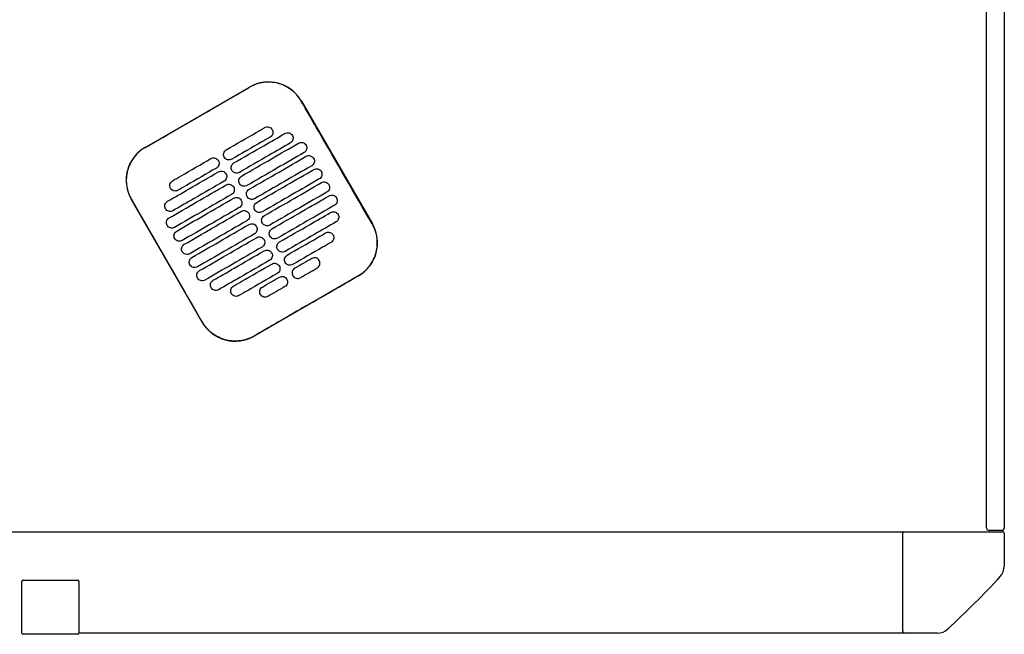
# Model space of a CAD drawing. Header units: metres. Extents: x 15.7 to 54.8, y -39.7 to 1.1.
# Tile 156 of 256: x 36.983 to 37.759, y -25.624 to -25.139. Entities that reach past the tile are written whole.
import ezdxf

# ---------------------------------------------------------------- set-up
doc = ezdxf.new("R2010")
doc.units = ezdxf.units.M
doc.header["$MEASUREMENT"] = 0
doc.layers.add('2D', color=252, linetype='Continuous')

# ---------------------------------------------------------------- blocks, each defined once
blk = doc.blocks.new('2D_QYOS_600')
for p, q in [((2.42604, -2.743), (2.42604, -1.859)), ((2.44004, -1.859), (2.44004, -2.743)), ((1.76223, -2.4427), (1.84449, -2.39518)), ((1.88548, -2.40615), (1.9415, -2.50313)), ((1.80728, -2.58067), (1.75126, -2.48368)), ((1.93053, -2.54412), (1.84827, -2.59164)), ((0.0795, -2.74595), (2.36049, -2.74595)), ((2.35999, -2.82445), (2.35999, -2.74645)), ((2.36049, -2.74595), (2.43849, -2.74595)), ((2.43804, -2.745), (2.42804, -2.745)), ((2.43999, -2.74745), (2.43999, -2.77326)), ((1.66504, -2.82594), (1.66504, -2.78524)), ((1.66504, -2.82594), (1.66504, -2.78524)), ((1.66604, -2.78424), (1.70904, -2.78424)), ((1.70904, -2.78424), (1.70904, -2.78424)), ((1.71004, -2.78524), (1.71004, -2.82594)), ((1.71004, -2.78524), (1.71004, -2.82594)), ((1.70904, -2.82694), (1.66604, -2.82694)), ((1.70904, -2.82694), (1.70904, -2.82694)), ((2.36149, -2.82595), (1.71004, -2.82594)), ((2.3873, -2.82595), (2.36149, -2.82595))]:
    blk.add_line(p, q)
for centre, radius, start, end in [((1.8595, -2.42116), 0.03, 30.01349, 120.01349), ((1.77724, -2.46868), 0.03, 120.01349, 210.01349), ((1.91552, -2.51814), 0.03, 300.01349, 30.01349), ((1.83326, -2.56566), 0.03, 210.01349, 300.01349), ((2.36049, -2.74645), 0.0005, 90, 180), ((2.42804, -2.743), 0.002, 180, 270), ((2.43804, -2.743), 0.002, 270, 360), ((2.43849, -2.74745), 0.0015, 0, 90), ((2.42799, -2.77326), 0.012, 317.12151, 0), ((1.66604, -2.78524), 0.001, 90, 180), ((1.66604, -2.78524), 0.001, 90, 180), ((1.70904, -2.78524), 0.001, 0, 90), ((1.70904, -2.78524), 0.001, 360, 90), ((1.85842, -2.24438), 0.78926, 312.87849, 317.12151), ((1.66604, -2.82594), 0.001, 180, 270), ((1.66604, -2.82594), 0.001, 180, 270), ((1.70904, -2.82594), 0.001, 270, 360), ((1.70904, -2.82594), 0.001, 270, 0), ((2.36149, -2.82445), 0.0015, 180, 270), ((2.3873, -2.81395), 0.012, 270, 312.87849)]:
    blk.add_arc(centre, radius, start, end)
for points, knots in [([(1.88538, -2.40621), (1.88458, -2.40482), (1.88367, -2.40349), (1.88073, -2.39989), (1.87845, -2.39784), (1.87266, -2.39404), (1.86904, -2.39256), (1.86159, -2.39111), (1.85785, -2.39108), (1.85081, -2.39235), (1.84754, -2.39355), (1.84455, -2.39528)], [12.978915, 12.978915, 12.978915, 12.978915, 13.461173, 13.461173, 14.374287, 14.374287, 15.53872, 15.53872, 16.650066, 16.650066, 17.687358, 17.687358, 17.687358, 17.687358]), ([(1.9414, -2.50319), (1.92736, -2.4789), (1.91332, -2.4546), (1.89466, -2.42227), (1.89002, -2.41424), (1.88538, -2.40621)], [1.133412, 1.133412, 1.133412, 1.133412, 2.681586, 2.681586, 3.193366, 3.193366, 3.193366, 3.193366]), ([(1.76229, -2.4428), (1.77288, -2.43668), (1.78391, -2.43032), (1.79938, -2.42138), (1.80142, -2.4202), (1.80342, -2.41905)], [-21.78268, -21.78268, -21.78268, -21.78268, -17.142885, -17.142885, -16.423665, -16.423665, -16.423665, -16.423665]), ([(1.82628, -2.44462), (1.83414, -2.44008), (1.84201, -2.43553), (1.85212, -2.4297), (1.85435, -2.4284), (1.85659, -2.42711)], [0.699452, 0.699452, 0.699452, 0.699452, 3.425217, 3.425217, 4.200582, 4.200582, 4.200582, 4.200582]), ([(1.85659, -2.42711), (1.85702, -2.42687), (1.85756, -2.42665), (1.85874, -2.4265), (1.8593, -2.42654), (1.86037, -2.42682), (1.86089, -2.42707), (1.86185, -2.4278), (1.86222, -2.42826), (1.86246, -2.42869)], [-0.5513873, -0.5513873, -0.5513873, -0.5513873, -0.4031046, -0.4031046, -0.2776919, -0.2776919, -0.1471638, -0.1471638, 0, 0, 0, 0]), ([(1.86246, -2.42869), (1.86271, -2.42911), (1.86293, -2.42966), (1.86307, -2.43085), (1.86304, -2.4314), (1.86276, -2.43248), (1.8625, -2.43299), (1.86178, -2.43395), (1.86132, -2.43431), (1.86089, -2.43456)], [-0.5553355, -0.5553355, -0.5553355, -0.5553355, -0.4045594, -0.4045594, -0.278267, -0.278267, -0.1472206, -0.1472206, 0, 0, 0, 0]), ([(1.87255, -2.43175), (1.87298, -2.43151), (1.87352, -2.43129), (1.87471, -2.43114), (1.87526, -2.43118), (1.87633, -2.43146), (1.87685, -2.43171), (1.87781, -2.43244), (1.87818, -2.4329), (1.87842, -2.43332)], [-0.5514247, -0.5514247, -0.5514247, -0.5514247, -0.4031161, -0.4031161, -0.2776965, -0.2776965, -0.1471644, -0.1471644, 0, 0, 0, 0]), ([(1.86089, -2.43456), (1.85866, -2.43585), (1.85642, -2.43714), (1.84631, -2.44298), (1.83845, -2.44753), (1.83058, -2.45207)], [2.649916, 2.649916, 2.649916, 2.649916, 3.425249, 3.425249, 6.151046, 6.151046, 6.151046, 6.151046]), ([(1.83228, -2.45501), (1.84015, -2.45047), (1.84801, -2.44592), (1.86144, -2.43817), (1.867, -2.43496), (1.87255, -2.43175)], [0.699452, 0.699452, 0.699452, 0.699452, 3.42526, 3.42526, 5.350619, 5.350619, 5.350619, 5.350619]), ([(1.87842, -2.43332), (1.87867, -2.43375), (1.87889, -2.4343), (1.87903, -2.43549), (1.879, -2.43604), (1.87872, -2.43711), (1.87846, -2.43763), (1.87774, -2.43859), (1.87728, -2.43895), (1.87685, -2.4392)], [-0.5553006, -0.5553006, -0.5553006, -0.5553006, -0.4045498, -0.4045498, -0.2782639, -0.2782639, -0.1472208, -0.1472208, 0, 0, 0, 0]), ([(1.88332, -2.43939), (1.88374, -2.43915), (1.88429, -2.43893), (1.88547, -2.43878), (1.88602, -2.43882), (1.8871, -2.4391), (1.88762, -2.43935), (1.88858, -2.44008), (1.88894, -2.44054), (1.88919, -2.44096)], [-0.5514376, -0.5514376, -0.5514376, -0.5514376, -0.4031217, -0.4031217, -0.2776979, -0.2776979, -0.1471642, -0.1471642, 0, 0, 0, 0]), ([(1.76229, -2.4428), (1.76101, -2.44354), (1.75978, -2.44437), (1.75663, -2.44688), (1.75485, -2.44871), (1.75332, -2.45074), (1.75103, -2.4538), (1.74934, -2.45728), (1.74737, -2.46467), (1.7471, -2.46852), (1.74804, -2.47614), (1.74924, -2.47985), (1.7512, -2.48336), (1.75128, -2.48349), (1.75136, -2.48363)], [17.619777, 17.619777, 17.619777, 17.619777, 18.064718, 18.064718, 18.827754, 18.827754, 18.827754, 19.97637, 19.97637, 21.122539, 21.122539, 22.281306, 22.281306, 22.328075, 22.328075, 22.328075, 22.328075]), ([(1.82471, -2.4505), (1.82446, -2.45007), (1.82424, -2.44952), (1.8241, -2.44833), (1.82413, -2.44778), (1.82441, -2.44671), (1.82467, -2.44619), (1.82539, -2.44523), (1.82585, -2.44487), (1.82628, -2.44462)], [-0.5553984, -0.5553984, -0.5553984, -0.5553984, -0.4045681, -0.4045681, -0.278271, -0.278271, -0.1472202, -0.1472202, 0, 0, 0, 0]), ([(1.87685, -2.4392), (1.8713, -2.44241), (1.86574, -2.44562), (1.85232, -2.45337), (1.84445, -2.45792), (1.83658, -2.46246)], [1.499949, 1.499949, 1.499949, 1.499949, 3.425284, 3.425284, 6.151116, 6.151116, 6.151116, 6.151116]), ([(1.83828, -2.46541), (1.84615, -2.46086), (1.85402, -2.45632), (1.86903, -2.44764), (1.87617, -2.44352), (1.88332, -2.43939)], [0.699452, 0.699452, 0.699452, 0.699452, 3.425292, 3.425292, 5.900643, 5.900643, 5.900643, 5.900643]), ([(1.88919, -2.44096), (1.88943, -2.44139), (1.88965, -2.44194), (1.8898, -2.44313), (1.88976, -2.44368), (1.88948, -2.44475), (1.88923, -2.44527), (1.8885, -2.44623), (1.88804, -2.44659), (1.88762, -2.44684)], [-0.5552879, -0.5552879, -0.5552879, -0.5552879, -0.4045447, -0.4045447, -0.2782629, -0.2782629, -0.1472212, -0.1472212, 0, 0, 0, 0]), ([(1.78385, -2.46913), (1.78608, -2.46784), (1.78832, -2.46655), (1.79843, -2.46071), (1.8063, -2.45617), (1.81416, -2.45162)], [2.649852, 2.649852, 2.649852, 2.649852, 3.425217, 3.425217, 6.150982, 6.150982, 6.150982, 6.150982]), ([(1.81416, -2.45162), (1.81459, -2.45138), (1.81513, -2.45116), (1.81632, -2.45101), (1.81687, -2.45105), (1.81794, -2.45133), (1.81846, -2.45158), (1.81942, -2.45231), (1.81979, -2.45277), (1.82003, -2.4532)], [-0.5512944, -0.5512944, -0.5512944, -0.5512944, -0.4030833, -0.4030833, -0.2776787, -0.2776787, -0.1471599, -0.1471599, 0, 0, 0, 0]), ([(1.82003, -2.4532), (1.82028, -2.45362), (1.8205, -2.45417), (1.82065, -2.45536), (1.82061, -2.45591), (1.82033, -2.45699), (1.82008, -2.4575), (1.81935, -2.45846), (1.81889, -2.45882), (1.81846, -2.45907)], [-0.555416, -0.555416, -0.555416, -0.555416, -0.4045716, -0.4045716, -0.2782736, -0.2782736, -0.1472211, -0.1472211, 0, 0, 0, 0]), ([(1.83058, -2.45207), (1.83015, -2.45231), (1.82961, -2.45253), (1.82843, -2.45268), (1.82787, -2.45264), (1.8268, -2.45236), (1.82628, -2.45211), (1.82532, -2.45138), (1.82495, -2.45092), (1.82471, -2.4505)], [-0.551307, -0.551307, -0.551307, -0.551307, -0.4030846, -0.4030846, -0.2776802, -0.2776802, -0.1471604, -0.1471604, 0, 0, 0, 0]), ([(1.88762, -2.44684), (1.88048, -2.45096), (1.87333, -2.45509), (1.85832, -2.46376), (1.85045, -2.46831), (1.84258, -2.47285)], [0.949972, 0.949972, 0.949972, 0.949972, 3.425307, 3.425307, 6.151164, 6.151164, 6.151164, 6.151164]), ([(1.84428, -2.4758), (1.85215, -2.47125), (1.86002, -2.46671), (1.87503, -2.45803), (1.88218, -2.45391), (1.88932, -2.44978)], [0.699452, 0.699452, 0.699452, 0.699452, 3.425313, 3.425313, 5.900643, 5.900643, 5.900643, 5.900643]), ([(1.88932, -2.44978), (1.88974, -2.44954), (1.89029, -2.44932), (1.89147, -2.44917), (1.89203, -2.44921), (1.8931, -2.44949), (1.89362, -2.44974), (1.89458, -2.45047), (1.89494, -2.45093), (1.89519, -2.45136)], [-0.5514273, -0.5514273, -0.5514273, -0.5514273, -0.4031209, -0.4031209, -0.2776962, -0.2776962, -0.1471634, -0.1471634, 0, 0, 0, 0]), ([(1.89519, -2.45136), (1.89543, -2.45178), (1.89565, -2.45233), (1.8958, -2.45352), (1.89577, -2.45407), (1.89548, -2.45515), (1.89523, -2.45566), (1.8945, -2.45662), (1.89405, -2.45698), (1.89362, -2.45723)], [-0.5552955, -0.5552955, -0.5552955, -0.5552955, -0.4045438, -0.4045438, -0.2782634, -0.2782634, -0.1472215, -0.1472215, 0, 0, 0, 0]), ([(1.77989, -2.48528), (1.78545, -2.48207), (1.79101, -2.47886), (1.80443, -2.4711), (1.8123, -2.46656), (1.82017, -2.46201)], [1.499901, 1.499901, 1.499901, 1.499901, 3.42526, 3.42526, 6.151068, 6.151068, 6.151068, 6.151068]), ([(1.81846, -2.45907), (1.8106, -2.46361), (1.80273, -2.46816), (1.79262, -2.474), (1.79039, -2.47529), (1.78815, -2.47658)], [0.699452, 0.699452, 0.699452, 0.699452, 3.425249, 3.425249, 4.200582, 4.200582, 4.200582, 4.200582]), ([(1.82017, -2.46201), (1.82059, -2.46177), (1.82114, -2.46155), (1.82232, -2.4614), (1.82287, -2.46144), (1.82395, -2.46172), (1.82447, -2.46197), (1.82542, -2.4627), (1.82579, -2.46316), (1.82603, -2.46359)], [-0.5513075, -0.5513075, -0.5513075, -0.5513075, -0.4030857, -0.4030857, -0.2776792, -0.2776792, -0.1471593, -0.1471593, 0, 0, 0, 0]), ([(1.83071, -2.46089), (1.83047, -2.46046), (1.83025, -2.45991), (1.8301, -2.45872), (1.83013, -2.45817), (1.83042, -2.4571), (1.83067, -2.45658), (1.8314, -2.45562), (1.83185, -2.45526), (1.83228, -2.45501)], [-0.5553839, -0.5553839, -0.5553839, -0.5553839, -0.4045626, -0.4045626, -0.2782686, -0.2782686, -0.1472195, -0.1472195, 0, 0, 0, 0]), ([(1.83658, -2.46246), (1.83616, -2.46271), (1.83561, -2.46292), (1.83443, -2.46307), (1.83387, -2.46304), (1.8328, -2.46275), (1.83228, -2.4625), (1.83132, -2.46177), (1.83096, -2.46131), (1.83071, -2.46089)], [-0.551317, -0.551317, -0.551317, -0.551317, -0.4030867, -0.4030867, -0.2776803, -0.2776803, -0.1471597, -0.1471597, 0, 0, 0, 0]), ([(1.89362, -2.45723), (1.88648, -2.46135), (1.87933, -2.46548), (1.86432, -2.47415), (1.85645, -2.4787), (1.84859, -2.48324)], [0.949998, 0.949998, 0.949998, 0.949998, 3.42532, 3.42532, 6.151189, 6.151189, 6.151189, 6.151189]), ([(1.85029, -2.48619), (1.85815, -2.48164), (1.86602, -2.4771), (1.88103, -2.46843), (1.88818, -2.4643), (1.89532, -2.46017)], [0.699452, 0.699452, 0.699452, 0.699452, 3.425322, 3.425322, 5.900643, 5.900643, 5.900643, 5.900643]), ([(1.89532, -2.46017), (1.89575, -2.45993), (1.89629, -2.45971), (1.89748, -2.45956), (1.89803, -2.4596), (1.8991, -2.45988), (1.89962, -2.46013), (1.90058, -2.46086), (1.90095, -2.46132), (1.90119, -2.46175)], [-0.5514137, -0.5514137, -0.5514137, -0.5514137, -0.4031194, -0.4031194, -0.2776944, -0.2776944, -0.1471627, -0.1471627, 0, 0, 0, 0]), ([(1.90119, -2.46175), (1.90144, -2.46217), (1.90166, -2.46272), (1.9018, -2.46391), (1.90177, -2.46446), (1.90149, -2.46554), (1.90123, -2.46605), (1.90051, -2.46701), (1.90005, -2.46737), (1.89962, -2.46762)], [-0.5553078, -0.5553078, -0.5553078, -0.5553078, -0.4045446, -0.4045446, -0.2782647, -0.2782647, -0.147222, -0.147222, 0, 0, 0, 0]), ([(1.78228, -2.47501), (1.78204, -2.47458), (1.78182, -2.47403), (1.78167, -2.47284), (1.7817, -2.47229), (1.78198, -2.47122), (1.78224, -2.4707), (1.78296, -2.46974), (1.78342, -2.46938), (1.78385, -2.46913)], [-0.5554179, -0.5554179, -0.5554179, -0.5554179, -0.4045683, -0.4045683, -0.2782761, -0.2782761, -0.1472238, -0.1472238, 0, 0, 0, 0]), ([(1.82447, -2.46946), (1.8166, -2.474), (1.80873, -2.47855), (1.79531, -2.4863), (1.78975, -2.48951), (1.78419, -2.49272)], [0.699452, 0.699452, 0.699452, 0.699452, 3.425284, 3.425284, 5.350619, 5.350619, 5.350619, 5.350619]), ([(1.82603, -2.46359), (1.82628, -2.46401), (1.8265, -2.46456), (1.82665, -2.46575), (1.82661, -2.4663), (1.82633, -2.46738), (1.82608, -2.46789), (1.82535, -2.46885), (1.82489, -2.46921), (1.82447, -2.46946)], [-0.5553971, -0.5553971, -0.5553971, -0.5553971, -0.4045652, -0.4045652, -0.2782705, -0.2782705, -0.1472202, -0.1472202, 0, 0, 0, 0]), ([(1.83671, -2.47128), (1.83647, -2.47085), (1.83625, -2.4703), (1.8361, -2.46911), (1.83614, -2.46856), (1.83642, -2.46749), (1.83667, -2.46697), (1.8374, -2.46602), (1.83786, -2.46565), (1.83828, -2.46541)], [-0.5553742, -0.5553742, -0.5553742, -0.5553742, -0.4045587, -0.4045587, -0.278267, -0.278267, -0.1472191, -0.1472191, 0, 0, 0, 0]), ([(1.89962, -2.46762), (1.89248, -2.47175), (1.88534, -2.47587), (1.87032, -2.48454), (1.86246, -2.48909), (1.85459, -2.49363)], [0.950001, 0.950001, 0.950001, 0.950001, 3.425322, 3.425322, 6.151192, 6.151192, 6.151192, 6.151192]), ([(1.90133, -2.47056), (1.90175, -2.47032), (1.9023, -2.4701), (1.90348, -2.46995), (1.90403, -2.46999), (1.90511, -2.47027), (1.90563, -2.47052), (1.90658, -2.47125), (1.90695, -2.47171), (1.90719, -2.47214)], [-0.5513969, -0.5513969, -0.5513969, -0.5513969, -0.4031172, -0.4031172, -0.2776925, -0.2776925, -0.1471621, -0.1471621, 0, 0, 0, 0]), ([(1.78113, -2.49842), (1.78828, -2.49429), (1.79542, -2.49016), (1.81043, -2.48149), (1.8183, -2.47695), (1.82617, -2.4724)], [0.949941, 0.949941, 0.949941, 0.949941, 3.425291, 3.425291, 6.151132, 6.151132, 6.151132, 6.151132]), ([(1.78815, -2.47658), (1.78773, -2.47682), (1.78718, -2.47704), (1.786, -2.47719), (1.78544, -2.47715), (1.78437, -2.47687), (1.78385, -2.47662), (1.78289, -2.47589), (1.78252, -2.47543), (1.78228, -2.47501)], [-0.5513007, -0.5513007, -0.5513007, -0.5513007, -0.4030941, -0.4030941, -0.2776814, -0.2776814, -0.1471603, -0.1471603, 0, 0, 0, 0]), ([(1.82617, -2.4724), (1.82659, -2.47216), (1.82714, -2.47194), (1.82832, -2.47179), (1.82887, -2.47183), (1.82995, -2.47211), (1.83047, -2.47236), (1.83143, -2.47309), (1.83179, -2.47355), (1.83204, -2.47398)], [-0.5513173, -0.5513173, -0.5513173, -0.5513173, -0.4030875, -0.4030875, -0.2776797, -0.2776797, -0.147159, -0.147159, 0, 0, 0, 0]), ([(1.83204, -2.47398), (1.83228, -2.4744), (1.8325, -2.47495), (1.83265, -2.47614), (1.83261, -2.47669), (1.83233, -2.47777), (1.83208, -2.47828), (1.83135, -2.47924), (1.83089, -2.4796), (1.83047, -2.47985)], [-0.555383, -0.555383, -0.555383, -0.555383, -0.4045605, -0.4045605, -0.2782682, -0.2782682, -0.1472195, -0.1472195, 0, 0, 0, 0]), ([(1.84258, -2.47285), (1.84216, -2.4731), (1.84161, -2.47331), (1.84043, -2.47346), (1.83988, -2.47343), (1.8388, -2.47315), (1.83828, -2.47289), (1.83732, -2.47216), (1.83696, -2.4717), (1.83671, -2.47128)], [-0.5513236, -0.5513236, -0.5513236, -0.5513236, -0.4030881, -0.4030881, -0.2776804, -0.2776804, -0.1471592, -0.1471592, 0, 0, 0, 0]), ([(1.84272, -2.48167), (1.84247, -2.48125), (1.84225, -2.48069), (1.8421, -2.47951), (1.84214, -2.47895), (1.84242, -2.47788), (1.84267, -2.47736), (1.8434, -2.47641), (1.84386, -2.47604), (1.84428, -2.4758)], [-0.5553693, -0.5553693, -0.5553693, -0.5553693, -0.4045566, -0.4045566, -0.2782661, -0.2782661, -0.1472189, -0.1472189, 0, 0, 0, 0]), ([(1.85629, -2.49658), (1.86416, -2.49203), (1.87202, -2.48749), (1.88704, -2.47882), (1.89418, -2.47469), (1.90133, -2.47056)], [0.699452, 0.699452, 0.699452, 0.699452, 3.425321, 3.425321, 5.900643, 5.900643, 5.900643, 5.900643]), ([(1.90719, -2.47214), (1.90744, -2.47256), (1.90766, -2.47311), (1.90781, -2.4743), (1.90777, -2.47485), (1.90749, -2.47593), (1.90724, -2.47644), (1.90651, -2.4774), (1.90605, -2.47776), (1.90563, -2.47801)], [-0.5553248, -0.5553248, -0.5553248, -0.5553248, -0.4045472, -0.4045472, -0.2782668, -0.2782668, -0.1472227, -0.1472227, 0, 0, 0, 0]), ([(1.80738, -2.58061), (1.80282, -2.57272), (1.79809, -2.56452), (1.77944, -2.53221), (1.7654, -2.50792), (1.75136, -2.48363)], [-3.18138, -3.18138, -3.18138, -3.18138, -2.673929, -2.673929, -1.133377, -1.133377, -1.133377, -1.133377]), ([(1.77832, -2.49115), (1.77808, -2.49073), (1.77786, -2.49017), (1.77771, -2.48899), (1.77775, -2.48843), (1.77803, -2.48736), (1.77828, -2.48684), (1.77901, -2.48589), (1.77947, -2.48552), (1.77989, -2.48528)], [-0.5553798, -0.5553798, -0.5553798, -0.5553798, -0.4045588, -0.4045588, -0.278273, -0.278273, -0.147224, -0.147224, 0, 0, 0, 0]), ([(1.83047, -2.47985), (1.8226, -2.48439), (1.81473, -2.48894), (1.79972, -2.49761), (1.79258, -2.50174), (1.78543, -2.50587)], [0.699452, 0.699452, 0.699452, 0.699452, 3.425308, 3.425308, 5.900643, 5.900643, 5.900643, 5.900643]), ([(1.78713, -2.50881), (1.79428, -2.50468), (1.80142, -2.50056), (1.81643, -2.49188), (1.8243, -2.48734), (1.83217, -2.48279)], [0.949982, 0.949982, 0.949982, 0.949982, 3.425312, 3.425312, 6.151173, 6.151173, 6.151173, 6.151173]), ([(1.83217, -2.48279), (1.83259, -2.48255), (1.83314, -2.48233), (1.83432, -2.48218), (1.83488, -2.48222), (1.83595, -2.4825), (1.83647, -2.48275), (1.83743, -2.48348), (1.83779, -2.48394), (1.83804, -2.48437)], [-0.5513238, -0.5513238, -0.5513238, -0.5513238, -0.4030887, -0.4030887, -0.27768, -0.27768, -0.1471588, -0.1471588, 0, 0, 0, 0]), ([(1.83804, -2.48437), (1.83828, -2.48479), (1.8385, -2.48534), (1.83865, -2.48653), (1.83862, -2.48708), (1.83833, -2.48816), (1.83808, -2.48868), (1.83735, -2.48963), (1.8369, -2.49), (1.83647, -2.49024)], [-0.5553737, -0.5553737, -0.5553737, -0.5553737, -0.4045574, -0.4045574, -0.2782667, -0.2782667, -0.1472191, -0.1472191, 0, 0, 0, 0]), ([(1.84859, -2.48324), (1.84816, -2.48349), (1.84761, -2.4837), (1.84643, -2.48385), (1.84588, -2.48382), (1.8448, -2.48354), (1.84429, -2.48328), (1.84333, -2.48255), (1.84296, -2.48209), (1.84272, -2.48167)], [-0.5513269, -0.5513269, -0.5513269, -0.5513269, -0.403089, -0.403089, -0.2776804, -0.2776804, -0.1471589, -0.1471589, 0, 0, 0, 0]), ([(1.90563, -2.47801), (1.89848, -2.48214), (1.89134, -2.48626), (1.87633, -2.49494), (1.86846, -2.49948), (1.86059, -2.50403)], [0.949982, 0.949982, 0.949982, 0.949982, 3.425312, 3.425312, 6.151173, 6.151173, 6.151173, 6.151173]), ([(1.86229, -2.50697), (1.87016, -2.50242), (1.87803, -2.49788), (1.89304, -2.48921), (1.90018, -2.48508), (1.90733, -2.48095)], [0.699452, 0.699452, 0.699452, 0.699452, 3.425308, 3.425308, 5.900643, 5.900643, 5.900643, 5.900643]), ([(1.90733, -2.48095), (1.90775, -2.48071), (1.9083, -2.48049), (1.90948, -2.48034), (1.91003, -2.48038), (1.91111, -2.48066), (1.91163, -2.48091), (1.91259, -2.48164), (1.91295, -2.4821), (1.9132, -2.48253)], [-0.5513769, -0.5513769, -0.5513769, -0.5513769, -0.4031143, -0.4031143, -0.2776905, -0.2776905, -0.1471617, -0.1471617, 0, 0, 0, 0]), ([(1.9132, -2.48253), (1.91344, -2.48295), (1.91366, -2.4835), (1.91381, -2.48469), (1.91377, -2.48524), (1.91349, -2.48632), (1.91324, -2.48683), (1.91251, -2.48779), (1.91205, -2.48815), (1.91163, -2.4884)], [-0.5553464, -0.5553464, -0.5553464, -0.5553464, -0.4045515, -0.4045515, -0.2782697, -0.2782697, -0.1472236, -0.1472236, 0, 0, 0, 0]), ([(1.78419, -2.49272), (1.78377, -2.49297), (1.78322, -2.49319), (1.78204, -2.49333), (1.78149, -2.4933), (1.78041, -2.49302), (1.77989, -2.49276), (1.77893, -2.49203), (1.77857, -2.49157), (1.77832, -2.49115)], [-0.5513421, -0.5513421, -0.5513421, -0.5513421, -0.4031061, -0.4031061, -0.2776864, -0.2776864, -0.147161, -0.147161, 0, 0, 0, 0]), ([(1.83647, -2.49024), (1.8286, -2.49479), (1.82074, -2.49933), (1.80572, -2.508), (1.79858, -2.51213), (1.79144, -2.51626)], [0.699452, 0.699452, 0.699452, 0.699452, 3.425321, 3.425321, 5.900643, 5.900643, 5.900643, 5.900643]), ([(1.79314, -2.5192), (1.80028, -2.51507), (1.80742, -2.51095), (1.82244, -2.50227), (1.8303, -2.49773), (1.83817, -2.49318)], [0.950001, 0.950001, 0.950001, 0.950001, 3.425322, 3.425322, 6.151192, 6.151192, 6.151192, 6.151192]), ([(1.83817, -2.49318), (1.8386, -2.49294), (1.83914, -2.49272), (1.84033, -2.49257), (1.84088, -2.49261), (1.84195, -2.49289), (1.84247, -2.49314), (1.84343, -2.49388), (1.8438, -2.49434), (1.84404, -2.49476)], [-0.551327, -0.551327, -0.551327, -0.551327, -0.4030892, -0.4030892, -0.2776802, -0.2776802, -0.1471588, -0.1471588, 0, 0, 0, 0]), ([(1.84872, -2.49206), (1.84847, -2.49164), (1.84825, -2.49109), (1.84811, -2.4899), (1.84814, -2.48934), (1.84842, -2.48827), (1.84868, -2.48775), (1.8494, -2.4868), (1.84986, -2.48643), (1.85029, -2.48619)], [-0.5553691, -0.5553691, -0.5553691, -0.5553691, -0.4045561, -0.4045561, -0.278266, -0.278266, -0.1472189, -0.1472189, 0, 0, 0, 0]), ([(1.85459, -2.49363), (1.85416, -2.49388), (1.85362, -2.4941), (1.85244, -2.49424), (1.85188, -2.49421), (1.85081, -2.49393), (1.85029, -2.49367), (1.84933, -2.49294), (1.84896, -2.49248), (1.84872, -2.49206)], [-0.551327, -0.551327, -0.551327, -0.551327, -0.4030892, -0.4030892, -0.2776802, -0.2776802, -0.1471588, -0.1471588, 0, 0, 0, 0]), ([(1.91163, -2.4884), (1.90448, -2.49253), (1.89734, -2.49665), (1.88233, -2.50533), (1.87446, -2.50987), (1.86659, -2.51442)], [0.949941, 0.949941, 0.949941, 0.949941, 3.425292, 3.425292, 6.151132, 6.151132, 6.151132, 6.151132]), ([(1.77956, -2.50429), (1.77932, -2.50387), (1.7791, -2.50332), (1.77895, -2.50213), (1.77899, -2.50158), (1.77927, -2.5005), (1.77952, -2.49998), (1.78025, -2.49903), (1.78071, -2.49866), (1.78113, -2.49842)], [-0.5553462, -0.5553462, -0.5553462, -0.5553462, -0.4045514, -0.4045514, -0.2782696, -0.2782696, -0.1472236, -0.1472236, 0, 0, 0, 0]), ([(1.84247, -2.50063), (1.83461, -2.50518), (1.82674, -2.50972), (1.81173, -2.51839), (1.80458, -2.52252), (1.79744, -2.52665)], [0.699452, 0.699452, 0.699452, 0.699452, 3.425322, 3.425322, 5.900643, 5.900643, 5.900643, 5.900643]), ([(1.84404, -2.49476), (1.84429, -2.49518), (1.84451, -2.49573), (1.84465, -2.49692), (1.84462, -2.49748), (1.84434, -2.49855), (1.84408, -2.49907), (1.84336, -2.50002), (1.8429, -2.50039), (1.84247, -2.50063)], [-0.5553691, -0.5553691, -0.5553691, -0.5553691, -0.4045561, -0.4045561, -0.278266, -0.278266, -0.1472189, -0.1472189, 0, 0, 0, 0]), ([(1.85472, -2.50245), (1.85448, -2.50203), (1.85426, -2.50148), (1.85411, -2.50029), (1.85414, -2.49973), (1.85443, -2.49866), (1.85468, -2.49814), (1.85541, -2.49719), (1.85586, -2.49682), (1.85629, -2.49658)], [-0.5553737, -0.5553737, -0.5553737, -0.5553737, -0.4045574, -0.4045574, -0.2782667, -0.2782667, -0.1472191, -0.1472191, 0, 0, 0, 0]), ([(1.86829, -2.51736), (1.87616, -2.51282), (1.88403, -2.50827), (1.89745, -2.50052), (1.90301, -2.49731), (1.90857, -2.4941)], [0.699452, 0.699452, 0.699452, 0.699452, 3.425284, 3.425284, 5.350619, 5.350619, 5.350619, 5.350619]), ([(1.90857, -2.4941), (1.90899, -2.49385), (1.90954, -2.49363), (1.91072, -2.49348), (1.91127, -2.49352), (1.91235, -2.4938), (1.91287, -2.49405), (1.91383, -2.49479), (1.91419, -2.49525), (1.91444, -2.49567)], [-0.551342, -0.551342, -0.551342, -0.551342, -0.4031061, -0.4031061, -0.2776864, -0.2776864, -0.147161, -0.147161, 0, 0, 0, 0]), ([(1.91444, -2.49567), (1.91468, -2.49609), (1.9149, -2.49664), (1.91505, -2.49783), (1.91501, -2.49839), (1.91473, -2.49946), (1.91448, -2.49998), (1.91375, -2.50093), (1.91329, -2.5013), (1.91287, -2.50154)], [-0.55538, -0.55538, -0.55538, -0.55538, -0.4045589, -0.4045589, -0.278273, -0.278273, -0.147224, -0.147224, 0, 0, 0, 0]), ([(1.78543, -2.50587), (1.78501, -2.50611), (1.78446, -2.50633), (1.78328, -2.50648), (1.78273, -2.50644), (1.78165, -2.50616), (1.78113, -2.50591), (1.78017, -2.50517), (1.77981, -2.50472), (1.77956, -2.50429)], [-0.551377, -0.551377, -0.551377, -0.551377, -0.4031143, -0.4031143, -0.2776905, -0.2776905, -0.1471617, -0.1471617, 0, 0, 0, 0]), ([(1.78557, -2.51468), (1.78532, -2.51426), (1.7851, -2.51371), (1.78495, -2.51252), (1.78499, -2.51197), (1.78527, -2.51089), (1.78552, -2.51037), (1.78625, -2.50942), (1.78671, -2.50906), (1.78713, -2.50881)], [-0.5553245, -0.5553245, -0.5553245, -0.5553245, -0.4045471, -0.4045471, -0.2782667, -0.2782667, -0.1472226, -0.1472226, 0, 0, 0, 0]), ([(1.79914, -2.52959), (1.80628, -2.52546), (1.81343, -2.52134), (1.82844, -2.51267), (1.83631, -2.50812), (1.84418, -2.50358)], [0.949998, 0.949998, 0.949998, 0.949998, 3.42532, 3.42532, 6.151189, 6.151189, 6.151189, 6.151189]), ([(1.84418, -2.50358), (1.8446, -2.50333), (1.84515, -2.50311), (1.84633, -2.50297), (1.84688, -2.503), (1.84796, -2.50328), (1.84848, -2.50354), (1.84943, -2.50427), (1.8498, -2.50473), (1.85004, -2.50515)], [-0.551327, -0.551327, -0.551327, -0.551327, -0.403089, -0.403089, -0.2776804, -0.2776804, -0.1471589, -0.1471589, 0, 0, 0, 0]), ([(1.85004, -2.50515), (1.85029, -2.50557), (1.85051, -2.50612), (1.85066, -2.50731), (1.85062, -2.50787), (1.85034, -2.50894), (1.85009, -2.50946), (1.84936, -2.51041), (1.8489, -2.51078), (1.84848, -2.51102)], [-0.5553693, -0.5553693, -0.5553693, -0.5553693, -0.4045566, -0.4045566, -0.2782661, -0.2782661, -0.1472189, -0.1472189, 0, 0, 0, 0]), ([(1.86059, -2.50403), (1.86017, -2.50427), (1.85962, -2.50449), (1.85844, -2.50464), (1.85788, -2.5046), (1.85681, -2.50432), (1.85629, -2.50407), (1.85533, -2.50333), (1.85497, -2.50287), (1.85472, -2.50245)], [-0.5513238, -0.5513238, -0.5513238, -0.5513238, -0.4030887, -0.4030887, -0.27768, -0.27768, -0.1471588, -0.1471588, 0, 0, 0, 0]), ([(1.86072, -2.51284), (1.86048, -2.51242), (1.86026, -2.51187), (1.86011, -2.51068), (1.86015, -2.51013), (1.86043, -2.50905), (1.86068, -2.50853), (1.86141, -2.50758), (1.86187, -2.50721), (1.86229, -2.50697)], [-0.555383, -0.555383, -0.555383, -0.555383, -0.4045604, -0.4045604, -0.2782682, -0.2782682, -0.1472195, -0.1472195, 0, 0, 0, 0]), ([(1.91287, -2.50154), (1.90731, -2.50475), (1.90176, -2.50796), (1.88833, -2.51572), (1.88046, -2.52026), (1.8726, -2.52481)], [1.499901, 1.499901, 1.499901, 1.499901, 3.42526, 3.42526, 6.151068, 6.151068, 6.151068, 6.151068]), ([(1.93047, -2.54402), (1.93053, -2.54399), (1.93059, -2.54395), (1.93406, -2.54192), (1.93705, -2.53926), (1.9418, -2.53294), (1.94352, -2.52934), (1.94538, -2.52203), (1.94563, -2.51842), (1.94491, -2.51191), (1.94415, -2.50903), (1.94251, -2.50523), (1.94199, -2.50419), (1.9414, -2.50319)], [8.273299, 8.273299, 8.273299, 8.273299, 8.293543, 8.293543, 9.48086, 9.48086, 10.665623, 10.665623, 11.74288, 11.74288, 12.632334, 12.632334, 12.981673, 12.981673, 12.981673, 12.981673]), ([(1.79144, -2.51626), (1.79101, -2.5165), (1.79046, -2.51672), (1.78928, -2.51687), (1.78873, -2.51683), (1.78765, -2.51655), (1.78714, -2.5163), (1.78618, -2.51557), (1.78581, -2.51511), (1.78557, -2.51468)], [-0.551397, -0.551397, -0.551397, -0.551397, -0.4031173, -0.4031173, -0.2776925, -0.2776925, -0.1471621, -0.1471621, 0, 0, 0, 0]), ([(1.84848, -2.51102), (1.84061, -2.51557), (1.83274, -2.52011), (1.81773, -2.52878), (1.81058, -2.53291), (1.80344, -2.53704)], [0.699452, 0.699452, 0.699452, 0.699452, 3.425313, 3.425313, 5.900643, 5.900643, 5.900643, 5.900643]), ([(1.80514, -2.53998), (1.81229, -2.53586), (1.81943, -2.53173), (1.83444, -2.52306), (1.84231, -2.51851), (1.85018, -2.51397)], [0.949973, 0.949973, 0.949973, 0.949973, 3.425307, 3.425307, 6.151164, 6.151164, 6.151164, 6.151164]), ([(1.85018, -2.51397), (1.8506, -2.51372), (1.85115, -2.5135), (1.85233, -2.51336), (1.85288, -2.51339), (1.85396, -2.51367), (1.85448, -2.51393), (1.85544, -2.51466), (1.8558, -2.51512), (1.85605, -2.51554)], [-0.5513237, -0.5513237, -0.5513237, -0.5513237, -0.4030882, -0.4030882, -0.2776804, -0.2776804, -0.1471592, -0.1471592, 0, 0, 0, 0]), ([(1.85605, -2.51554), (1.85629, -2.51596), (1.85651, -2.51652), (1.85666, -2.5177), (1.85662, -2.51826), (1.85634, -2.51933), (1.85609, -2.51985), (1.85536, -2.5208), (1.8549, -2.52117), (1.85448, -2.52141)], [-0.5553742, -0.5553742, -0.5553742, -0.5553742, -0.4045587, -0.4045587, -0.278267, -0.278267, -0.1472191, -0.1472191, 0, 0, 0, 0]), ([(1.86659, -2.51442), (1.86617, -2.51466), (1.86562, -2.51488), (1.86444, -2.51503), (1.86389, -2.51499), (1.86281, -2.51471), (1.86229, -2.51446), (1.86133, -2.51373), (1.86097, -2.51327), (1.86072, -2.51284)], [-0.5513173, -0.5513173, -0.5513173, -0.5513173, -0.4030875, -0.4030875, -0.2776797, -0.2776797, -0.147159, -0.147159, 0, 0, 0, 0]), ([(1.8743, -2.52775), (1.88216, -2.52321), (1.89003, -2.51866), (1.90014, -2.51282), (1.90237, -2.51153), (1.90461, -2.51024)], [0.699452, 0.699452, 0.699452, 0.699452, 3.425249, 3.425249, 4.200582, 4.200582, 4.200582, 4.200582]), ([(1.90461, -2.51024), (1.90504, -2.50999), (1.90558, -2.50978), (1.90676, -2.50963), (1.90732, -2.50966), (1.90839, -2.50995), (1.90891, -2.5102), (1.90987, -2.51093), (1.91024, -2.51139), (1.91048, -2.51181)], [-0.5513007, -0.5513007, -0.5513007, -0.5513007, -0.4030941, -0.4030941, -0.2776814, -0.2776814, -0.1471603, -0.1471603, 0, 0, 0, 0]), ([(1.91048, -2.51181), (1.91073, -2.51224), (1.91095, -2.51279), (1.91109, -2.51398), (1.91106, -2.51453), (1.91078, -2.5156), (1.91052, -2.51612), (1.9098, -2.51707), (1.90934, -2.51744), (1.90891, -2.51769)], [-0.555418, -0.555418, -0.555418, -0.555418, -0.4045683, -0.4045683, -0.2782762, -0.2782762, -0.1472238, -0.1472238, 0, 0, 0, 0]), ([(1.79157, -2.52507), (1.79132, -2.52465), (1.7911, -2.5241), (1.79096, -2.52291), (1.79099, -2.52236), (1.79127, -2.52128), (1.79153, -2.52077), (1.79225, -2.51981), (1.79271, -2.51945), (1.79314, -2.5192)], [-0.5553076, -0.5553076, -0.5553076, -0.5553076, -0.4045445, -0.4045445, -0.2782646, -0.2782646, -0.1472219, -0.1472219, 0, 0, 0, 0]), ([(1.85448, -2.52141), (1.84661, -2.52596), (1.83874, -2.5305), (1.82373, -2.53918), (1.81659, -2.5433), (1.80944, -2.54743)], [0.699452, 0.699452, 0.699452, 0.699452, 3.425292, 3.425292, 5.900643, 5.900643, 5.900643, 5.900643]), ([(1.81591, -2.54762), (1.82146, -2.54441), (1.82702, -2.5412), (1.84044, -2.53345), (1.84831, -2.5289), (1.85618, -2.52436)], [1.499949, 1.499949, 1.499949, 1.499949, 3.425284, 3.425284, 6.151116, 6.151116, 6.151116, 6.151116]), ([(1.85618, -2.52436), (1.8566, -2.52411), (1.85715, -2.5239), (1.85833, -2.52375), (1.85889, -2.52378), (1.85996, -2.52406), (1.86048, -2.52432), (1.86144, -2.52505), (1.8618, -2.52551), (1.86205, -2.52593)], [-0.5513171, -0.5513171, -0.5513171, -0.5513171, -0.4030867, -0.4030867, -0.2776803, -0.2776803, -0.1471597, -0.1471597, 0, 0, 0, 0]), ([(1.86673, -2.52323), (1.86648, -2.52281), (1.86626, -2.52226), (1.86611, -2.52107), (1.86615, -2.52052), (1.86643, -2.51944), (1.86668, -2.51892), (1.86741, -2.51797), (1.86787, -2.51761), (1.86829, -2.51736)], [-0.555397, -0.555397, -0.555397, -0.555397, -0.4045652, -0.4045652, -0.2782705, -0.2782705, -0.1472202, -0.1472202, 0, 0, 0, 0]), ([(1.8726, -2.52481), (1.87217, -2.52505), (1.87162, -2.52527), (1.87044, -2.52542), (1.86989, -2.52538), (1.86881, -2.5251), (1.8683, -2.52485), (1.86734, -2.52412), (1.86697, -2.52366), (1.86673, -2.52323)], [-0.5513075, -0.5513075, -0.5513075, -0.5513075, -0.4030857, -0.4030857, -0.2776792, -0.2776792, -0.1471593, -0.1471593, 0, 0, 0, 0]), ([(1.90891, -2.51769), (1.90668, -2.51898), (1.90444, -2.52027), (1.89433, -2.52611), (1.88647, -2.53065), (1.8786, -2.5352)], [2.649852, 2.649852, 2.649852, 2.649852, 3.425217, 3.425217, 6.150983, 6.150983, 6.150983, 6.150983]), ([(1.79744, -2.52665), (1.79701, -2.52689), (1.79647, -2.52711), (1.79529, -2.52726), (1.79473, -2.52722), (1.79366, -2.52694), (1.79314, -2.52669), (1.79218, -2.52596), (1.79181, -2.5255), (1.79157, -2.52507)], [-0.5514139, -0.5514139, -0.5514139, -0.5514139, -0.4031194, -0.4031194, -0.2776944, -0.2776944, -0.1471626, -0.1471626, 0, 0, 0, 0]), ([(1.79757, -2.53546), (1.79733, -2.53504), (1.79711, -2.53449), (1.79696, -2.5333), (1.79699, -2.53275), (1.79728, -2.53167), (1.79753, -2.53116), (1.79826, -2.5302), (1.79871, -2.52984), (1.79914, -2.52959)], [-0.5552953, -0.5552953, -0.5552953, -0.5552953, -0.4045437, -0.4045437, -0.2782634, -0.2782634, -0.1472215, -0.1472215, 0, 0, 0, 0]), ([(1.86048, -2.5318), (1.85261, -2.53635), (1.84475, -2.54089), (1.83132, -2.54865), (1.82576, -2.55186), (1.82021, -2.55507)], [0.699452, 0.699452, 0.699452, 0.699452, 3.42526, 3.42526, 5.350619, 5.350619, 5.350619, 5.350619]), ([(1.86205, -2.52593), (1.86229, -2.52635), (1.86251, -2.52691), (1.86266, -2.52809), (1.86263, -2.52865), (1.86234, -2.52972), (1.86209, -2.53024), (1.86136, -2.53119), (1.86091, -2.53156), (1.86048, -2.5318)], [-0.5553838, -0.5553838, -0.5553838, -0.5553838, -0.4045626, -0.4045626, -0.2782686, -0.2782686, -0.1472195, -0.1472195, 0, 0, 0, 0]), ([(1.87273, -2.53362), (1.87248, -2.5332), (1.87226, -2.53265), (1.87212, -2.53146), (1.87215, -2.53091), (1.87243, -2.52983), (1.87269, -2.52932), (1.87341, -2.52836), (1.87387, -2.528), (1.8743, -2.52775)], [-0.5554159, -0.5554159, -0.5554159, -0.5554159, -0.4045716, -0.4045716, -0.2782736, -0.2782736, -0.1472211, -0.1472211, 0, 0, 0, 0]), ([(1.8996, -2.53196), (1.89935, -2.53153), (1.89899, -2.53107), (1.89803, -2.53034), (1.89751, -2.53009), (1.89643, -2.52981), (1.89588, -2.52977), (1.8947, -2.52992), (1.89415, -2.53014), (1.89373, -2.53038)], [0, 0, 0, 0, 0.1471602, 0.1471602, 0.2776775, 0.2776775, 0.4030818, 0.4030818, 0.5512681, 0.5512681, 0.5512681, 0.5512681]), ([(1.89803, -2.53783), (1.89846, -2.53758), (1.89891, -2.53722), (1.89964, -2.53627), (1.89989, -2.53575), (1.90017, -2.53467), (1.90021, -2.53412), (1.90006, -2.53293), (1.89984, -2.53238), (1.8996, -2.53196)], [0, 0, 0, 0, 0.147223, 0.147223, 0.2782783, 0.2782783, 0.4045781, 0.4045781, 0.5554474, 0.5554474, 0.5554474, 0.5554474]), ([(1.80344, -2.53704), (1.80302, -2.53728), (1.80247, -2.5375), (1.80129, -2.53765), (1.80073, -2.53761), (1.79966, -2.53733), (1.79914, -2.53708), (1.79818, -2.53635), (1.79782, -2.53589), (1.79757, -2.53546)], [-0.5514274, -0.5514274, -0.5514274, -0.5514274, -0.4031209, -0.4031209, -0.2776962, -0.2776962, -0.1471634, -0.1471634, 0, 0, 0, 0]), ([(1.83187, -2.55226), (1.8341, -2.55097), (1.83634, -2.54968), (1.84645, -2.54384), (1.85431, -2.53929), (1.86218, -2.53475)], [2.649916, 2.649916, 2.649916, 2.649916, 3.425249, 3.425249, 6.151046, 6.151046, 6.151046, 6.151046]), ([(1.86218, -2.53475), (1.86261, -2.5345), (1.86315, -2.53429), (1.86433, -2.53414), (1.86489, -2.53417), (1.86596, -2.53446), (1.86648, -2.53471), (1.86744, -2.53544), (1.86781, -2.5359), (1.86805, -2.53632)], [-0.5513071, -0.5513071, -0.5513071, -0.5513071, -0.4030846, -0.4030846, -0.2776802, -0.2776802, -0.1471604, -0.1471604, 0, 0, 0, 0]), ([(1.86805, -2.53632), (1.8683, -2.53675), (1.86852, -2.5373), (1.86866, -2.53849), (1.86863, -2.53904), (1.86835, -2.54011), (1.86809, -2.54063), (1.86737, -2.54158), (1.86691, -2.54195), (1.86648, -2.5422)], [-0.5553983, -0.5553983, -0.5553983, -0.5553983, -0.4045681, -0.4045681, -0.278271, -0.278271, -0.1472202, -0.1472202, 0, 0, 0, 0]), ([(1.8786, -2.5352), (1.87817, -2.53544), (1.87763, -2.53566), (1.87645, -2.53581), (1.87589, -2.53577), (1.87482, -2.53549), (1.8743, -2.53524), (1.87334, -2.53451), (1.87297, -2.53405), (1.87273, -2.53362)], [-0.5512944, -0.5512944, -0.5512944, -0.5512944, -0.4030833, -0.4030833, -0.2776787, -0.2776787, -0.1471599, -0.1471599, 0, 0, 0, 0]), ([(1.8803, -2.53814), (1.87987, -2.53839), (1.87942, -2.53875), (1.87869, -2.53971), (1.87844, -2.54022), (1.87815, -2.5413), (1.87812, -2.54185), (1.87827, -2.54304), (1.87849, -2.54359), (1.87873, -2.54401)], [0, 0, 0, 0, 0.1472222, 0.1472222, 0.2782773, 0.2782773, 0.4045795, 0.4045795, 0.5554397, 0.5554397, 0.5554397, 0.5554397]), ([(1.80357, -2.54585), (1.80333, -2.54543), (1.80311, -2.54488), (1.80296, -2.54369), (1.803, -2.54314), (1.80328, -2.54206), (1.80353, -2.54155), (1.80426, -2.54059), (1.80472, -2.54023), (1.80514, -2.53998)], [-0.5552876, -0.5552876, -0.5552876, -0.5552876, -0.4045446, -0.4045446, -0.2782629, -0.2782629, -0.1472212, -0.1472212, 0, 0, 0, 0]), ([(1.80944, -2.54743), (1.80902, -2.54767), (1.80847, -2.54789), (1.80729, -2.54804), (1.80674, -2.548), (1.80566, -2.54772), (1.80514, -2.54747), (1.80418, -2.54674), (1.80382, -2.54628), (1.80357, -2.54585)], [-0.5514378, -0.5514378, -0.5514378, -0.5514378, -0.4031217, -0.4031217, -0.2776979, -0.2776979, -0.1471642, -0.1471642, 0, 0, 0, 0]), ([(1.81434, -2.55349), (1.81409, -2.55307), (1.81387, -2.55252), (1.81373, -2.55133), (1.81376, -2.55078), (1.81404, -2.5497), (1.8143, -2.54919), (1.81502, -2.54823), (1.81548, -2.54787), (1.81591, -2.54762)], [-0.5553003, -0.5553003, -0.5553003, -0.5553003, -0.4045497, -0.4045497, -0.2782639, -0.2782639, -0.1472208, -0.1472208, 0, 0, 0, 0]), ([(1.86648, -2.5422), (1.85862, -2.54674), (1.85075, -2.55128), (1.84064, -2.55712), (1.83841, -2.55841), (1.83617, -2.55971)], [0.699452, 0.699452, 0.699452, 0.699452, 3.425217, 3.425217, 4.200582, 4.200582, 4.200582, 4.200582]), ([(1.86819, -2.54514), (1.86861, -2.54489), (1.86916, -2.54468), (1.87034, -2.54453), (1.87089, -2.54456), (1.87197, -2.54485), (1.87248, -2.5451), (1.87344, -2.54583), (1.87381, -2.54629), (1.87405, -2.54671)], [-0.5512937, -0.5512937, -0.5512937, -0.5512937, -0.403082, -0.403082, -0.27768, -0.27768, -0.1471612, -0.1471612, 0, 0, 0, 0]), ([(1.87405, -2.54671), (1.8743, -2.54714), (1.87452, -2.54769), (1.87467, -2.54888), (1.87463, -2.54943), (1.87435, -2.5505), (1.8741, -2.55102), (1.87337, -2.55198), (1.87291, -2.55234), (1.87249, -2.55259)], [-0.5554178, -0.5554178, -0.5554178, -0.5554178, -0.4045751, -0.4045751, -0.2782741, -0.2782741, -0.1472211, -0.1472211, 0, 0, 0, 0]), ([(1.87873, -2.54401), (1.87898, -2.54444), (1.87934, -2.5449), (1.8803, -2.54563), (1.88082, -2.54588), (1.88189, -2.54616), (1.88245, -2.5462), (1.88363, -2.54605), (1.88418, -2.54583), (1.8846, -2.54559)], [0, 0, 0, 0, 0.1471605, 0.1471605, 0.2776781, 0.2776781, 0.4030803, 0.4030803, 0.5512777, 0.5512777, 0.5512777, 0.5512777]), ([(1.82021, -2.55507), (1.81978, -2.55531), (1.81924, -2.55553), (1.81806, -2.55568), (1.8175, -2.55564), (1.81643, -2.55536), (1.81591, -2.55511), (1.81495, -2.55438), (1.81458, -2.55392), (1.81434, -2.55349)], [-0.5514248, -0.5514248, -0.5514248, -0.5514248, -0.4031161, -0.4031161, -0.2776965, -0.2776965, -0.1471644, -0.1471644, 0, 0, 0, 0]), ([(1.8303, -2.55813), (1.83005, -2.55771), (1.82983, -2.55716), (1.82969, -2.55597), (1.82972, -2.55542), (1.83, -2.55434), (1.83026, -2.55383), (1.83098, -2.55287), (1.83144, -2.55251), (1.83187, -2.55226)], [-0.5553353, -0.5553353, -0.5553353, -0.5553353, -0.4045593, -0.4045593, -0.278267, -0.278267, -0.1472205, -0.1472205, 0, 0, 0, 0]), ([(1.85319, -2.55877), (1.85294, -2.55835), (1.85272, -2.5578), (1.85257, -2.55661), (1.85261, -2.55605), (1.85289, -2.55498), (1.85314, -2.55446), (1.85387, -2.55351), (1.85433, -2.55314), (1.85475, -2.5529)], [-0.5553938, -0.5553938, -0.5553938, -0.5553938, -0.4045733, -0.4045733, -0.2782728, -0.2782728, -0.147221, -0.147221, 0, 0, 0, 0]), ([(1.83617, -2.55971), (1.83575, -2.55995), (1.8352, -2.56017), (1.83402, -2.56032), (1.83346, -2.56028), (1.83239, -2.56), (1.83187, -2.55975), (1.83091, -2.55902), (1.83054, -2.55856), (1.8303, -2.55813)], [-0.5513875, -0.5513875, -0.5513875, -0.5513875, -0.4031047, -0.4031047, -0.2776919, -0.2776919, -0.1471638, -0.1471638, 0, 0, 0, 0]), ([(1.85906, -2.56034), (1.85863, -2.56059), (1.85808, -2.56081), (1.8569, -2.56096), (1.85635, -2.56092), (1.85527, -2.56064), (1.85476, -2.56038), (1.8538, -2.55965), (1.85343, -2.55919), (1.85319, -2.55877)], [-0.5513269, -0.5513269, -0.5513269, -0.5513269, -0.4030891, -0.4030891, -0.2776846, -0.2776846, -0.1471626, -0.1471626, 0, 0, 0, 0]), ([(1.88934, -2.56777), (1.88771, -2.56871), (1.88609, -2.56965), (1.87058, -2.57861), (1.85919, -2.58519), (1.84821, -2.59154)], [-12.071476, -12.071476, -12.071476, -12.071476, -11.509189, -11.509189, -6.696301, -6.696301, -6.696301, -6.696301]), ([(1.84821, -2.59154), (1.84755, -2.59192), (1.84688, -2.59228), (1.84298, -2.59415), (1.83953, -2.5951), (1.8324, -2.59576), (1.82877, -2.59544), (1.82145, -2.59341), (1.81786, -2.59159), (1.81176, -2.58677), (1.80927, -2.58388), (1.80738, -2.58061)], [-8.20809, -8.20809, -8.20809, -8.20809, -7.978943, -7.978943, -6.912231, -6.912231, -5.830065, -5.830065, -4.632711, -4.632711, -3.498654, -3.498654, -3.498654, -3.498654])]:
    blk.add_open_spline(points, degree=3, knots=knots)
for points in [[(1.80342, -2.41905), (1.81713, -2.41113), (1.83084, -2.4032), (1.84455, -2.39528)], [(1.89373, -2.53038), (1.88925, -2.53297), (1.88478, -2.53556), (1.8803, -2.53814)], [(1.8846, -2.54559), (1.88908, -2.543), (1.89355, -2.54042), (1.89803, -2.53783)], [(1.85475, -2.5529), (1.85923, -2.55031), (1.86371, -2.54773), (1.86819, -2.54514)], [(1.88934, -2.56777), (1.90305, -2.55985), (1.91676, -2.55194), (1.93047, -2.54402)], [(1.87249, -2.55259), (1.86801, -2.55517), (1.86353, -2.55776), (1.85906, -2.56034)]]:
    blk.add_open_spline(points, degree=3)

msp = doc.modelspace()

# ---------------------------------------------------------------- block references
at = {"layer": '2D'}
msp.add_blockref('2D_QYOS_600', (35.31925, -22.79677), dxfattribs=at)

doc.saveas('drawing.dxf')
